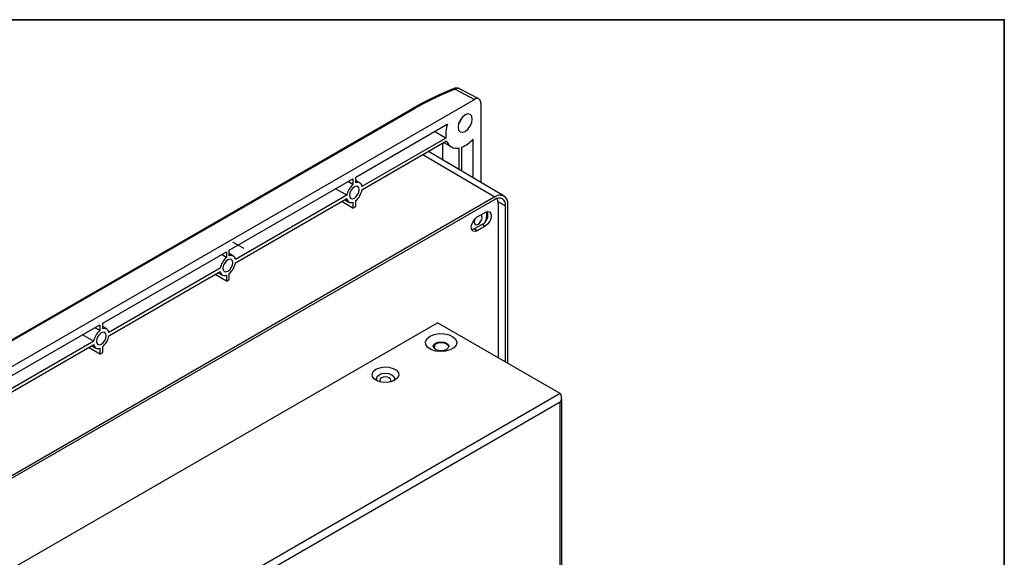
# Model space of a CAD drawing. Header units: millimetres. Extents: x 7187 to 8806, y -3756 to -2918.
# Tile 250 of 250: x 8586 to 8806, y -3116 to -2996. Entities that reach past the tile are written whole.
import ezdxf

# ---------------------------------------------------------------- set-up
doc = ezdxf.new("R2010")
doc.units = ezdxf.units.MM
doc.header["$LTSCALE"] = 3

msp = doc.modelspace()

# ---------------------------------------------------------------- linework, layer by layer
at = {"linetype": 'Continuous', "lineweight": 30}
for p, q in [((8683.37, -3011.2), (8687.7, -3013.53)), ((8688.67, -3013.41), (8684.34, -3011.15)), ((8407.68, -3175.18), (8687.7, -3013.53)), ((8689.11, -3014.34), (8689.11, -3032.09)), ((8673.72, -3015.65), (8410.68, -3167.5)), ((8674.1, -3015.68), (8411.06, -3167.53)), ((8661.15, -3030.9), (8681.6, -3019.09)), ((8681.29, -3022.16), (8662.53, -3032.99)), ((8662.53, -3033.73), (8681.45, -3022.81)), ((8680.55, -3023.33), (8680.55, -3027.02)), ((8680.81, -3023.18), (8682.5, -3024.16)), ((8687.34, -3022.4), (8687.34, -3031.04)), ((8676.13, -3025.88), (8692.22, -3035.34)), ((8694.28, -3035.14), (8677.39, -3025.15)), ((8684.2, -3024.39), (8684.2, -3029.18)), ((8684.84, -3029.56), (8684.84, -3024.21)), ((8632.86, -3047.22), (8660.51, -3031.27)), ((8660.51, -3031.27), (8660.51, -3032.56)), ((8661.15, -3032.19), (8661.15, -3030.9)), ((8662.06, -3032.23), (8661.15, -3031.69)), ((8692.22, -3035.34), (8430.31, -3186.54)), ((8692.22, -3035.91), (8430.31, -3187.11)), ((8659.12, -3034.96), (8634.25, -3049.32)), ((8634.25, -3050.06), (8659.12, -3035.7)), ((8660.51, -3037.84), (8657.97, -3036.37)), ((8658.69, -3035.95), (8659.61, -3036.47)), ((8660.51, -3036.5), (8660.51, -3037.84)), ((8661.15, -3037.47), (8661.15, -3036.13)), ((8692.91, -3036.32), (8694.62, -3037.29)), ((8692.95, -3036.77), (8692.95, -3071.26)), ((8660.51, -3037.84), (8661.15, -3037.47)), ((8688.3, -3039.8), (8690.07, -3038.78)), ((8690.46, -3039.28), (8690.37, -3038.64)), ((8694.62, -3072.23), (8694.62, -3037.29)), ((8695.11, -3072.51), (8695.11, -3037.01)), ((8689.36, -3041.47), (8687.59, -3042.49)), ((8688.3, -3042.9), (8687.59, -3042.49)), ((8690.07, -3041.88), (8688.3, -3042.9)), ((8690.07, -3041.88), (8689.36, -3041.47)), ((8604.58, -3063.55), (8632.23, -3047.59)), ((8632.23, -3047.59), (8632.23, -3048.89)), ((8632.86, -3048.52), (8632.86, -3047.22)), ((8633.78, -3048.56), (8632.86, -3048.01)), ((8630.84, -3051.29), (8605.96, -3065.65)), ((8605.96, -3066.39), (8630.84, -3052.03)), ((8630.4, -3052.28), (8631.33, -3052.8)), ((8632.23, -3054.16), (8629.68, -3052.7)), ((8632.23, -3052.83), (8632.23, -3054.16)), ((8632.23, -3054.16), (8632.86, -3053.8)), ((8632.86, -3053.8), (8632.86, -3052.46)), ((8547.2, -3139.79), (8679.43, -3063.46)), ((8576.3, -3079.88), (8603.94, -3063.92)), ((8603.94, -3063.92), (8603.94, -3065.22)), ((8604.58, -3064.85), (8604.58, -3063.55)), ((8605.49, -3064.88), (8604.58, -3064.34)), ((8706.86, -3079.29), (8679.43, -3063.46)), ((8602.56, -3067.62), (8577.68, -3081.98)), ((8577.68, -3082.72), (8602.56, -3068.36)), ((8603.94, -3070.49), (8601.4, -3069.02)), ((8602.12, -3068.61), (8603.04, -3069.13)), ((8603.94, -3069.15), (8603.94, -3070.49)), ((8604.58, -3070.12), (8604.58, -3068.79)), ((8678.72, -3068.35), (8678.72, -3069.26)), ((8603.94, -3070.49), (8604.58, -3070.12)), ((8706.86, -3079.29), (8574.63, -3155.63)), ((8707.21, -3180.05), (8707.21, -3080.76)), ((8706.86, -3081.25), (8576.33, -3156.61)), ((8706.86, -3180.54), (8706.86, -3081.25))]:
    msp.add_line(p, q, dxfattribs=at)
at = {"color": 1, "lineweight": 35}
msp.add_lwpolyline([(8370.85, -2995.7), (8806.09, -2995.7), (8806.09, -3684.48), (8370.85, -3684.48)], close=True, dxfattribs=at)
at = {"linetype": 'Continuous', "lineweight": 30, "flags": 128}
for points in [[(8687.17, -3017.92), (8687.05, -3017.28), (8686.7, -3016.89), (8686.19, -3016.79), (8685.58, -3017), (8684.97, -3017.49), (8684.45, -3018.18), (8684.11, -3018.98), (8683.99, -3019.75), (8684.11, -3020.39), (8684.45, -3020.78), (8684.97, -3020.88), (8685.58, -3020.67), (8686.19, -3020.18), (8686.7, -3019.48), (8687.05, -3018.69), (8687.17, -3017.92)], [(8684.89, -3017.57), (8684.58, -3018.26), (8684.14, -3018.87)], [(8660.51, -3032.56), (8660.12, -3032.34), (8659.38, -3031.92)], [(8659.12, -3034.96), (8658.74, -3034.74), (8656.62, -3033.51)], [(8661.92, -3033.71), (8661.84, -3033.28), (8661.6, -3033.01), (8661.25, -3032.94), (8660.83, -3033.08), (8660.41, -3033.42), (8660.06, -3033.9), (8659.82, -3034.45), (8659.73, -3034.98), (8659.82, -3035.41), (8660.06, -3035.69), (8660.41, -3035.76), (8660.83, -3035.61), (8661.25, -3035.27), (8661.6, -3034.79), (8661.84, -3034.25), (8661.92, -3033.71)], [(8690.07, -3038.78), (8690.58, -3038.6), (8691.02, -3038.68), (8691.31, -3039.02), (8691.41, -3039.55), (8691.31, -3040.2), (8691.02, -3040.88), (8690.58, -3041.46), (8690.07, -3041.88)], [(8688.3, -3042.9), (8687.79, -3043.08), (8687.35, -3042.99), (8687.06, -3042.66), (8686.96, -3042.12), (8687.06, -3041.47), (8687.35, -3040.8), (8687.79, -3040.21), (8688.3, -3039.8)], [(8687.77, -3040.23), (8687.66, -3040.51), (8687.59, -3040.94), (8687.66, -3041.29), (8687.85, -3041.51), (8688.14, -3041.57), (8688.48, -3041.45), (8688.82, -3041.18), (8689.1, -3040.79), (8689.29, -3040.35), (8689.36, -3039.92)], [(8689.36, -3039.92), (8689.29, -3039.57), (8689.1, -3039.35), (8689.1, -3039.35)], [(8690.13, -3040.75), (8690.33, -3040.19), (8690.46, -3039.28)], [(8687.59, -3042.49), (8687.08, -3042.67), (8687.06, -3042.67)], [(8636.16, -3046.89), (8635.77, -3046.66), (8633.65, -3045.44)], [(8632.23, -3048.89), (8631.84, -3048.67), (8631.1, -3048.24)], [(8633.64, -3050.04), (8633.56, -3049.61), (8633.32, -3049.33), (8632.96, -3049.26), (8632.54, -3049.41), (8632.13, -3049.75), (8631.77, -3050.23), (8631.53, -3050.77), (8631.45, -3051.31), (8631.53, -3051.74), (8631.77, -3052.01), (8632.13, -3052.08), (8632.54, -3051.94), (8632.96, -3051.6), (8633.32, -3051.12), (8633.56, -3050.57), (8633.64, -3050.04)], [(8603.94, -3065.22), (8603.55, -3065), (8602.82, -3064.57)], [(8602.56, -3067.62), (8602.17, -3067.39), (8600.05, -3066.17)], [(8605.36, -3066.37), (8605.27, -3065.94), (8605.03, -3065.66), (8604.68, -3065.59), (8604.26, -3065.74), (8603.84, -3066.08), (8603.49, -3066.56), (8603.25, -3067.1), (8603.17, -3067.63), (8603.25, -3068.07), (8603.49, -3068.34), (8603.84, -3068.41), (8604.26, -3068.27), (8604.68, -3067.93), (8605.03, -3067.45), (8605.27, -3066.9), (8605.36, -3066.37)], [(8677.73, -3066.48), (8678.67, -3066.09), (8679.77, -3065.9), (8680.92, -3065.93), (8682, -3066.17), (8682.87, -3066.6), (8683.46, -3067.17), (8683.7, -3067.82), (8683.56, -3068.48), (8683.05, -3069.08), (8682.24, -3069.55), (8681.2, -3069.84), (8680.06, -3069.92), (8678.93, -3069.79), (8677.94, -3069.45), (8677.2, -3068.94), (8676.78, -3068.32), (8676.73, -3067.65), (8677.06, -3067.02), (8677.73, -3066.48)], [(8678.97, -3068.01), (8679.53, -3067.79), (8680.2, -3067.71), (8680.87, -3067.79), (8681.44, -3068.01), (8681.82, -3068.33), (8681.95, -3068.72), (8681.82, -3069.11), (8681.44, -3069.44), (8680.87, -3069.65), (8680.2, -3069.73), (8679.53, -3069.65), (8678.97, -3069.44), (8678.59, -3069.11), (8678.45, -3068.72), (8678.59, -3068.33), (8678.97, -3068.01)], [(8678.46, -3068.8), (8678.59, -3068.5), (8678.97, -3068.17)], [(8678.97, -3068.17), (8679.53, -3067.95), (8680.2, -3067.87), (8680.87, -3067.95), (8681.44, -3068.17), (8681.82, -3068.5), (8681.95, -3068.8)], [(8665.64, -3073.86), (8666.49, -3073.52), (8667.5, -3073.36), (8668.54, -3073.42), (8669.48, -3073.67), (8670.22, -3074.1), (8670.66, -3074.64), (8670.75, -3075.24), (8670.48, -3075.82), (8669.88, -3076.31), (8669.03, -3076.66), (8668.02, -3076.81), (8666.98, -3076.76), (8666.04, -3076.51), (8665.3, -3076.08), (8664.86, -3075.54), (8664.77, -3074.94), (8665.04, -3074.36), (8665.64, -3073.86)], [(8666.06, -3076.52), (8665.91, -3076.35), (8665.76, -3075.91), (8665.91, -3075.46), (8666.34, -3075.09)], [(8666.34, -3075.09), (8666.99, -3074.84), (8667.76, -3074.75), (8668.52, -3074.84), (8669.17, -3075.09), (8669.61, -3075.46), (8669.76, -3075.91), (8669.61, -3076.35), (8669.45, -3076.52)], [(8666.87, -3075.8), (8666.6, -3076.04), (8666.51, -3076.31), (8666.6, -3076.59), (8666.72, -3076.71)], [(8668.8, -3076.71), (8668.91, -3076.59), (8669.01, -3076.31), (8668.91, -3076.04), (8668.64, -3075.8), (8668.24, -3075.65), (8667.76, -3075.59), (8667.28, -3075.65), (8666.87, -3075.8)], [(8706.86, -3081.25), (8707.01, -3081.15), (8707.12, -3081.03), (8707.19, -3080.9), (8707.21, -3080.76), (8707.19, -3080.63), (8707.12, -3080.5), (8707.04, -3080.41)]]:
    msp.add_lwpolyline(points, dxfattribs=at)
at = {"linetype": 'Continuous', "lineweight": 30}
for points in [[(8683.1, -3011.12, 0), (8683.06, -3011.14, 0), (8683.01, -3011.16, 0), (8682.97, -3011.18, 0), (8682.92, -3011.2, 0), (8682.88, -3011.21, 0), (8682.83, -3011.23, 0), (8682.79, -3011.25, 0), (8682.74, -3011.27, 0), (8682.7, -3011.29, 0), (8682.65, -3011.31, 0), (8682.61, -3011.32, 0), (8682.56, -3011.34, 0), (8682.52, -3011.36, 0), (8682.47, -3011.38, 0), (8682.43, -3011.4, 0), (8682.39, -3011.42, 0), (8682.34, -3011.44, 0), (8682.3, -3011.45, 0), (8682.25, -3011.47, 0), (8682.21, -3011.49, 0), (8682.16, -3011.51, 0), (8682.12, -3011.53, 0), (8682.07, -3011.55, 0), (8682.03, -3011.56, 0), (8681.98, -3011.58, 0), (8681.94, -3011.6, 0), (8681.89, -3011.62, 0), (8681.85, -3011.64, 0), (8681.81, -3011.66, 0), (8681.76, -3011.68, 0), (8681.72, -3011.7, 0), (8681.67, -3011.71, 0), (8681.63, -3011.73, 0), (8681.58, -3011.75, 0), (8681.54, -3011.77, 0), (8681.49, -3011.79, 0), (8681.45, -3011.81, 0), (8681.41, -3011.83, 0), (8681.36, -3011.84, 0), (8681.32, -3011.86, 0), (8681.27, -3011.88, 0), (8681.23, -3011.9, 0), (8681.19, -3011.92, 0), (8681.14, -3011.94, 0), (8681.1, -3011.96, 0), (8681.05, -3011.98, 0), (8681.01, -3012, 0), (8680.97, -3012.01, 0), (8680.92, -3012.03, 0), (8680.88, -3012.05, 0), (8680.83, -3012.07, 0), (8680.79, -3012.09, 0), (8680.75, -3012.11, 0), (8680.7, -3012.13, 0), (8680.66, -3012.15, 0), (8680.61, -3012.17, 0), (8680.57, -3012.19, 0), (8680.53, -3012.21, 0), (8680.48, -3012.23, 0), (8680.44, -3012.24, 0), (8680.4, -3012.26, 0), (8680.35, -3012.28, 0), (8680.31, -3012.3, 0), (8680.27, -3012.32, 0), (8680.22, -3012.34, 0), (8680.18, -3012.36, 0), (8680.14, -3012.38, 0), (8680.09, -3012.4, 0), (8680.05, -3012.42, 0), (8680.01, -3012.44, 0), (8679.96, -3012.46, 0), (8679.92, -3012.48, 0), (8679.88, -3012.5, 0), (8679.83, -3012.52, 0), (8679.79, -3012.54, 0), (8679.75, -3012.56, 0), (8679.7, -3012.58, 0), (8679.66, -3012.6, 0), (8679.62, -3012.62, 0), (8679.58, -3012.63, 0), (8679.53, -3012.65, 0), (8679.49, -3012.67, 0), (8679.45, -3012.69, 0), (8679.4, -3012.71, 0), (8679.36, -3012.73, 0), (8679.32, -3012.75, 0), (8679.28, -3012.77, 0), (8679.23, -3012.79, 0), (8679.19, -3012.81, 0), (8679.15, -3012.83, 0), (8679.1, -3012.85, 0), (8679.06, -3012.87, 0), (8679.02, -3012.89, 0), (8678.98, -3012.91, 0), (8678.93, -3012.93, 0), (8678.89, -3012.95, 0), (8678.85, -3012.97, 0), (8678.81, -3012.99, 0), (8678.76, -3013.01, 0), (8678.72, -3013.03, 0), (8678.68, -3013.05, 0), (8678.64, -3013.07, 0), (8678.59, -3013.09, 0), (8678.55, -3013.11, 0), (8678.51, -3013.13, 0), (8678.47, -3013.15, 0), (8678.43, -3013.18, 0), (8678.38, -3013.2, 0), (8678.34, -3013.22, 0), (8678.3, -3013.24, 0), (8678.26, -3013.26, 0), (8678.22, -3013.28, 0), (8678.17, -3013.3, 0), (8678.13, -3013.32, 0), (8678.09, -3013.34, 0), (8678.05, -3013.36, 0), (8678.01, -3013.38, 0), (8677.96, -3013.4, 0), (8677.92, -3013.42, 0), (8677.88, -3013.44, 0), (8677.84, -3013.46, 0), (8677.8, -3013.48, 0), (8677.75, -3013.5, 0), (8677.71, -3013.52, 0), (8677.67, -3013.54, 0), (8677.63, -3013.56, 0), (8677.59, -3013.58, 0), (8677.55, -3013.6, 0), (8677.5, -3013.63, 0), (8677.46, -3013.65, 0), (8677.42, -3013.67, 0), (8677.38, -3013.69, 0), (8677.34, -3013.71, 0), (8677.3, -3013.73, 0), (8677.26, -3013.75, 0), (8677.21, -3013.77, 0), (8677.17, -3013.79, 0), (8677.13, -3013.81, 0), (8677.09, -3013.83, 0), (8677.05, -3013.85, 0), (8677.01, -3013.87, 0), (8676.97, -3013.9, 0), (8676.92, -3013.92, 0), (8676.88, -3013.94, 0), (8676.84, -3013.96, 0), (8676.8, -3013.98, 0), (8676.76, -3014, 0), (8676.72, -3014.02, 0), (8676.68, -3014.04, 0), (8676.64, -3014.06, 0), (8676.6, -3014.08, 0), (8676.56, -3014.11, 0), (8676.51, -3014.13, 0), (8676.47, -3014.15, 0), (8676.43, -3014.17, 0), (8676.39, -3014.19, 0), (8676.35, -3014.21, 0), (8676.31, -3014.23, 0), (8676.27, -3014.25, 0), (8676.23, -3014.27, 0), (8676.19, -3014.3, 0), (8676.15, -3014.32, 0), (8676.11, -3014.34, 0), (8676.07, -3014.36, 0), (8676.03, -3014.38, 0), (8675.98, -3014.4, 0), (8675.94, -3014.42, 0), (8675.9, -3014.44, 0), (8675.86, -3014.47, 0), (8675.82, -3014.49, 0), (8675.78, -3014.51, 0), (8675.74, -3014.53, 0), (8675.7, -3014.55, 0), (8675.66, -3014.57, 0), (8675.62, -3014.59, 0), (8675.58, -3014.62, 0), (8675.54, -3014.64, 0), (8675.5, -3014.66, 0), (8675.46, -3014.68, 0), (8675.42, -3014.7, 0), (8675.38, -3014.72, 0), (8675.34, -3014.75, 0), (8675.3, -3014.77, 0), (8675.26, -3014.79, 0), (8675.22, -3014.81, 0), (8675.18, -3014.83, 0), (8675.14, -3014.85, 0), (8675.1, -3014.88, 0), (8675.06, -3014.9, 0), (8675.02, -3014.92, 0), (8674.98, -3014.94, 0), (8674.94, -3014.96, 0), (8674.9, -3014.98, 0), (8674.86, -3015.01, 0), (8674.82, -3015.03, 0), (8674.78, -3015.05, 0), (8674.74, -3015.07, 0), (8674.7, -3015.09, 0), (8674.67, -3015.12, 0), (8674.63, -3015.14, 0), (8674.59, -3015.16, 0), (8674.55, -3015.18, 0), (8674.51, -3015.2, 0), (8674.47, -3015.23, 0), (8674.43, -3015.25, 0), (8674.39, -3015.27, 0), (8674.35, -3015.29, 0), (8674.31, -3015.31, 0), (8674.27, -3015.34, 0), (8674.23, -3015.36, 0), (8674.19, -3015.38, 0), (8674.16, -3015.4, 0), (8674.12, -3015.43, 0), (8674.08, -3015.45, 0), (8674.04, -3015.47, 0), (8674, -3015.49, 0), (8673.96, -3015.51, 0), (8673.92, -3015.54, 0), (8673.88, -3015.56, 0), (8673.84, -3015.58, 0), (8673.8, -3015.6, 0), (8673.77, -3015.63, 0), (8673.73, -3015.65, 0)], [(8683.38, -3011.2, 0), (8683.3, -3011.23, 0), (8683.22, -3011.26, 0), (8683.15, -3011.29, 0), (8683.07, -3011.33, 0), (8682.99, -3011.36, 0), (8682.91, -3011.39, 0), (8682.84, -3011.42, 0), (8682.76, -3011.45, 0), (8682.68, -3011.48, 0), (8682.61, -3011.52, 0), (8682.53, -3011.55, 0), (8682.45, -3011.58, 0), (8682.37, -3011.61, 0), (8682.3, -3011.64, 0), (8682.22, -3011.68, 0), (8682.14, -3011.71, 0), (8682.07, -3011.74, 0), (8681.99, -3011.77, 0), (8681.92, -3011.81, 0), (8681.84, -3011.84, 0), (8681.76, -3011.87, 0), (8681.69, -3011.9, 0), (8681.61, -3011.94, 0), (8681.53, -3011.97, 0), (8681.46, -3012, 0), (8681.38, -3012.03, 0), (8681.31, -3012.07, 0), (8681.23, -3012.1, 0), (8681.16, -3012.13, 0), (8681.08, -3012.17, 0), (8681.01, -3012.2, 0), (8680.93, -3012.23, 0), (8680.85, -3012.26, 0), (8680.78, -3012.3, 0), (8680.7, -3012.33, 0), (8680.63, -3012.36, 0), (8680.55, -3012.4, 0), (8680.48, -3012.43, 0), (8680.41, -3012.47, 0), (8680.33, -3012.5, 0), (8680.26, -3012.53, 0), (8680.18, -3012.57, 0), (8680.11, -3012.6, 0), (8680.03, -3012.63, 0), (8679.96, -3012.67, 0), (8679.88, -3012.7, 0), (8679.81, -3012.74, 0), (8679.74, -3012.77, 0), (8679.66, -3012.8, 0), (8679.59, -3012.84, 0), (8679.52, -3012.87, 0), (8679.44, -3012.91, 0), (8679.37, -3012.94, 0), (8679.29, -3012.98, 0), (8679.22, -3013.01, 0), (8679.15, -3013.04, 0), (8679.08, -3013.08, 0), (8679, -3013.11, 0), (8678.93, -3013.15, 0), (8678.86, -3013.18, 0), (8678.78, -3013.22, 0), (8678.71, -3013.25, 0), (8678.64, -3013.29, 0), (8678.57, -3013.32, 0), (8678.49, -3013.36, 0), (8678.42, -3013.39, 0), (8678.35, -3013.43, 0), (8678.28, -3013.46, 0), (8678.2, -3013.5, 0), (8678.13, -3013.53, 0), (8678.06, -3013.57, 0), (8677.99, -3013.6, 0), (8677.92, -3013.64, 0), (8677.84, -3013.68, 0), (8677.77, -3013.71, 0), (8677.7, -3013.75, 0), (8677.63, -3013.78, 0), (8677.56, -3013.82, 0), (8677.49, -3013.85, 0), (8677.42, -3013.89, 0), (8677.34, -3013.93, 0), (8677.27, -3013.96, 0), (8677.2, -3014, 0), (8677.13, -3014.03, 0), (8677.06, -3014.07, 0), (8676.99, -3014.11, 0), (8676.92, -3014.14, 0), (8676.85, -3014.18, 0), (8676.78, -3014.22, 0), (8676.71, -3014.25, 0), (8676.64, -3014.29, 0), (8676.57, -3014.33, 0), (8676.5, -3014.36, 0), (8676.43, -3014.4, 0), (8676.36, -3014.44, 0), (8676.29, -3014.47, 0), (8676.22, -3014.51, 0), (8676.15, -3014.55, 0), (8676.08, -3014.58, 0), (8676.01, -3014.62, 0), (8675.94, -3014.66, 0), (8675.87, -3014.69, 0), (8675.8, -3014.73, 0), (8675.73, -3014.77, 0), (8675.67, -3014.81, 0), (8675.6, -3014.84, 0), (8675.53, -3014.88, 0), (8675.46, -3014.92, 0), (8675.39, -3014.95, 0), (8675.32, -3014.99, 0), (8675.25, -3015.03, 0), (8675.19, -3015.07, 0), (8675.12, -3015.11, 0), (8675.05, -3015.14, 0), (8674.98, -3015.18, 0), (8674.91, -3015.22, 0), (8674.85, -3015.26, 0), (8674.78, -3015.29, 0), (8674.71, -3015.33, 0), (8674.64, -3015.37, 0), (8674.58, -3015.41, 0), (8674.51, -3015.45, 0), (8674.44, -3015.48, 0), (8674.37, -3015.52, 0), (8674.31, -3015.56, 0), (8674.24, -3015.6, 0), (8674.17, -3015.64, 0), (8674.11, -3015.68, 0)], [(8684.33, -3011.17, 0), (8684.32, -3011.17, 0), (8684.32, -3011.16, 0), (8684.31, -3011.16, 0), (8684.31, -3011.16, 0), (8684.3, -3011.15, 0), (8684.3, -3011.15, 0), (8684.29, -3011.15, 0), (8684.29, -3011.14, 0), (8684.29, -3011.14, 0), (8684.28, -3011.14, 0), (8684.28, -3011.14, 0), (8684.27, -3011.13, 0), (8684.27, -3011.13, 0), (8684.26, -3011.13, 0), (8684.26, -3011.12, 0), (8684.25, -3011.12, 0), (8684.25, -3011.12, 0), (8684.24, -3011.12, 0), (8684.24, -3011.11, 0), (8684.23, -3011.11, 0), (8684.23, -3011.11, 0), (8684.22, -3011.1, 0), (8684.22, -3011.1, 0), (8684.21, -3011.1, 0), (8684.21, -3011.1, 0), (8684.2, -3011.09, 0), (8684.2, -3011.09, 0), (8684.19, -3011.09, 0), (8684.19, -3011.09, 0), (8684.18, -3011.08, 0), (8684.18, -3011.08, 0), (8684.17, -3011.08, 0), (8684.17, -3011.08, 0), (8684.16, -3011.07, 0), (8684.16, -3011.07, 0), (8684.15, -3011.07, 0), (8684.15, -3011.07, 0), (8684.14, -3011.06, 0), (8684.14, -3011.06, 0), (8684.13, -3011.06, 0), (8684.13, -3011.06, 0), (8684.12, -3011.06, 0), (8684.11, -3011.05, 0), (8684.11, -3011.05, 0), (8684.1, -3011.05, 0), (8684.1, -3011.05, 0), (8684.09, -3011.05, 0), (8684.09, -3011.04, 0), (8684.08, -3011.04, 0), (8684.08, -3011.04, 0), (8684.07, -3011.04, 0), (8684.07, -3011.04, 0), (8684.06, -3011.04, 0), (8684.06, -3011.04, 0), (8684.05, -3011.03, 0), (8684.05, -3011.03, 0), (8684.04, -3011.03, 0), (8684.03, -3011.03, 0), (8684.03, -3011.03, 0), (8684.02, -3011.03, 0), (8684.02, -3011.03, 0), (8684.01, -3011.02, 0), (8684.01, -3011.02, 0), (8684, -3011.02, 0), (8684, -3011.02, 0), (8683.99, -3011.02, 0), (8683.98, -3011.02, 0), (8683.98, -3011.02, 0), (8683.97, -3011.02, 0), (8683.97, -3011.02, 0), (8683.96, -3011.01, 0), (8683.96, -3011.01, 0), (8683.95, -3011.01, 0), (8683.95, -3011.01, 0), (8683.94, -3011.01, 0), (8683.93, -3011.01, 0), (8683.93, -3011.01, 0), (8683.92, -3011.01, 0), (8683.92, -3011.01, 0), (8683.91, -3011.01, 0), (8683.91, -3011.01, 0), (8683.9, -3011.01, 0), (8683.89, -3011.01, 0), (8683.89, -3011.01, 0), (8683.88, -3011, 0), (8683.88, -3011, 0), (8683.87, -3011, 0), (8683.87, -3011, 0), (8683.86, -3011, 0), (8683.85, -3011, 0), (8683.85, -3011, 0), (8683.84, -3011, 0), (8683.84, -3011, 0), (8683.83, -3011, 0), (8683.83, -3011, 0), (8683.82, -3011, 0), (8683.81, -3011, 0), (8683.81, -3011, 0), (8683.8, -3011, 0), (8683.8, -3011, 0), (8683.79, -3011, 0), (8683.79, -3011, 0), (8683.78, -3011, 0), (8683.77, -3011, 0), (8683.77, -3011, 0), (8683.76, -3011, 0), (8683.76, -3011, 0), (8683.75, -3011, 0), (8683.74, -3011, 0), (8683.74, -3011, 0), (8683.73, -3011, 0), (8683.73, -3011, 0), (8683.72, -3011, 0), (8683.72, -3011, 0), (8683.71, -3011, 0), (8683.7, -3011, 0), (8683.7, -3011, 0), (8683.69, -3011, 0), (8683.69, -3011, 0), (8683.68, -3011, 0), (8683.67, -3011, 0), (8683.67, -3011, 0), (8683.66, -3011, 0), (8683.66, -3011, 0), (8683.65, -3011, 0), (8683.64, -3011, 0), (8683.64, -3011, 0), (8683.63, -3011, 0), (8683.63, -3011, 0), (8683.62, -3011, 0), (8683.62, -3011, 0), (8683.61, -3011, 0), (8683.6, -3011, 0), (8683.6, -3011, 0), (8683.59, -3011, 0), (8683.59, -3011, 0), (8683.58, -3011, 0), (8683.57, -3011, 0), (8683.57, -3011, 0), (8683.56, -3011, 0), (8683.56, -3011, 0), (8683.55, -3011.01, 0), (8683.55, -3011.01, 0), (8683.54, -3011.01, 0), (8683.53, -3011.01, 0), (8683.53, -3011.01, 0), (8683.52, -3011.01, 0), (8683.52, -3011.01, 0), (8683.51, -3011.01, 0), (8683.5, -3011.01, 0), (8683.5, -3011.01, 0), (8683.49, -3011.01, 0), (8683.49, -3011.01, 0), (8683.48, -3011.01, 0), (8683.48, -3011.01, 0), (8683.47, -3011.01, 0), (8683.46, -3011.01, 0), (8683.46, -3011.01, 0), (8683.45, -3011.01, 0), (8683.45, -3011.02, 0), (8683.44, -3011.02, 0), (8683.44, -3011.02, 0), (8683.43, -3011.02, 0), (8683.42, -3011.02, 0), (8683.42, -3011.02, 0), (8683.41, -3011.02, 0), (8683.41, -3011.02, 0), (8683.4, -3011.02, 0), (8683.4, -3011.02, 0), (8683.39, -3011.02, 0), (8683.38, -3011.03, 0), (8683.38, -3011.03, 0), (8683.37, -3011.03, 0), (8683.37, -3011.03, 0), (8683.36, -3011.03, 0), (8683.36, -3011.03, 0), (8683.35, -3011.03, 0), (8683.34, -3011.03, 0), (8683.34, -3011.03, 0), (8683.33, -3011.04, 0), (8683.33, -3011.04, 0), (8683.32, -3011.04, 0), (8683.32, -3011.04, 0), (8683.31, -3011.04, 0), (8683.3, -3011.04, 0), (8683.3, -3011.04, 0), (8683.29, -3011.05, 0), (8683.29, -3011.05, 0), (8683.28, -3011.05, 0), (8683.28, -3011.05, 0), (8683.27, -3011.05, 0), (8683.27, -3011.05, 0), (8683.26, -3011.06, 0), (8683.26, -3011.06, 0), (8683.25, -3011.06, 0), (8683.24, -3011.06, 0), (8683.24, -3011.06, 0), (8683.23, -3011.07, 0), (8683.23, -3011.07, 0), (8683.22, -3011.07, 0), (8683.22, -3011.07, 0), (8683.21, -3011.07, 0), (8683.21, -3011.08, 0), (8683.2, -3011.08, 0), (8683.2, -3011.08, 0), (8683.19, -3011.08, 0), (8683.18, -3011.09, 0), (8683.18, -3011.09, 0), (8683.17, -3011.09, 0), (8683.17, -3011.09, 0), (8683.16, -3011.1, 0), (8683.16, -3011.1, 0), (8683.15, -3011.1, 0), (8683.15, -3011.1, 0), (8683.14, -3011.11, 0), (8683.14, -3011.11, 0), (8683.13, -3011.11, 0), (8683.13, -3011.11, 0), (8683.12, -3011.12, 0), (8683.12, -3011.12, 0), (8683.11, -3011.12, 0), (8683.11, -3011.13, 0), (8683.1, -3011.13, 0)], [(8684.33, -3011.17, 0), (8684.33, -3011.17, 0), (8684.32, -3011.17, 0), (8684.32, -3011.16, 0), (8684.32, -3011.16, 0), (8684.31, -3011.16, 0), (8684.31, -3011.16, 0), (8684.3, -3011.15, 0), (8684.3, -3011.15, 0), (8684.3, -3011.15, 0), (8684.29, -3011.15, 0), (8684.29, -3011.14, 0), (8684.29, -3011.14, 0), (8684.28, -3011.14, 0), (8684.28, -3011.14, 0), (8684.27, -3011.14, 0), (8684.27, -3011.13, 0), (8684.27, -3011.13, 0), (8684.26, -3011.13, 0), (8684.26, -3011.13, 0), (8684.25, -3011.12, 0), (8684.25, -3011.12, 0), (8684.24, -3011.12, 0), (8684.24, -3011.12, 0), (8684.24, -3011.12, 0), (8684.23, -3011.11, 0), (8684.23, -3011.11, 0), (8684.22, -3011.11, 0), (8684.22, -3011.11, 0), (8684.22, -3011.11, 0), (8684.21, -3011.1, 0), (8684.21, -3011.1, 0), (8684.2, -3011.1, 0), (8684.2, -3011.1, 0), (8684.2, -3011.1, 0), (8684.19, -3011.09, 0), (8684.19, -3011.09, 0), (8684.18, -3011.09, 0), (8684.18, -3011.09, 0), (8684.17, -3011.09, 0), (8684.17, -3011.09, 0), (8684.17, -3011.08, 0), (8684.16, -3011.08, 0), (8684.16, -3011.08, 0), (8684.15, -3011.08, 0), (8684.15, -3011.08, 0), (8684.14, -3011.08, 0), (8684.14, -3011.08, 0), (8684.13, -3011.07, 0), (8684.13, -3011.07, 0), (8684.13, -3011.07, 0), (8684.12, -3011.07, 0), (8684.12, -3011.07, 0), (8684.11, -3011.07, 0), (8684.11, -3011.07, 0), (8684.1, -3011.07, 0), (8684.1, -3011.07, 0), (8684.09, -3011.06, 0), (8684.09, -3011.06, 0), (8684.08, -3011.06, 0), (8684.08, -3011.06, 0), (8684.07, -3011.06, 0), (8684.07, -3011.06, 0), (8684.06, -3011.06, 0), (8684.06, -3011.06, 0), (8684.05, -3011.06, 0), (8684.05, -3011.06, 0), (8684.05, -3011.06, 0), (8684.04, -3011.06, 0), (8684.04, -3011.06, 0), (8684.03, -3011.06, 0), (8684.03, -3011.05, 0), (8684.02, -3011.05, 0), (8684.02, -3011.05, 0), (8684.01, -3011.05, 0), (8684.01, -3011.05, 0), (8684, -3011.05, 0), (8684, -3011.05, 0), (8683.99, -3011.05, 0), (8683.99, -3011.05, 0), (8683.98, -3011.05, 0), (8683.98, -3011.05, 0), (8683.97, -3011.05, 0), (8683.97, -3011.05, 0), (8683.96, -3011.05, 0), (8683.95, -3011.05, 0), (8683.95, -3011.05, 0), (8683.94, -3011.05, 0), (8683.94, -3011.05, 0), (8683.93, -3011.05, 0), (8683.93, -3011.05, 0), (8683.92, -3011.05, 0), (8683.92, -3011.05, 0), (8683.91, -3011.05, 0), (8683.91, -3011.05, 0), (8683.9, -3011.05, 0), (8683.9, -3011.05, 0), (8683.89, -3011.05, 0), (8683.89, -3011.06, 0), (8683.88, -3011.06, 0), (8683.88, -3011.06, 0), (8683.87, -3011.06, 0), (8683.87, -3011.06, 0), (8683.86, -3011.06, 0), (8683.86, -3011.06, 0), (8683.85, -3011.06, 0), (8683.84, -3011.06, 0), (8683.84, -3011.06, 0), (8683.83, -3011.06, 0), (8683.83, -3011.06, 0), (8683.82, -3011.06, 0), (8683.82, -3011.06, 0), (8683.81, -3011.06, 0), (8683.81, -3011.07, 0), (8683.8, -3011.07, 0), (8683.8, -3011.07, 0), (8683.79, -3011.07, 0), (8683.79, -3011.07, 0), (8683.78, -3011.07, 0), (8683.77, -3011.07, 0), (8683.77, -3011.07, 0), (8683.76, -3011.07, 0), (8683.76, -3011.07, 0), (8683.75, -3011.08, 0), (8683.75, -3011.08, 0), (8683.74, -3011.08, 0), (8683.74, -3011.08, 0), (8683.73, -3011.08, 0), (8683.73, -3011.08, 0), (8683.72, -3011.08, 0), (8683.71, -3011.09, 0), (8683.71, -3011.09, 0), (8683.7, -3011.09, 0), (8683.7, -3011.09, 0), (8683.69, -3011.09, 0), (8683.69, -3011.09, 0), (8683.68, -3011.09, 0), (8683.68, -3011.1, 0), (8683.67, -3011.1, 0), (8683.67, -3011.1, 0), (8683.66, -3011.1, 0), (8683.65, -3011.1, 0), (8683.65, -3011.1, 0), (8683.64, -3011.1, 0), (8683.64, -3011.11, 0), (8683.63, -3011.11, 0), (8683.63, -3011.11, 0), (8683.62, -3011.11, 0), (8683.62, -3011.11, 0), (8683.61, -3011.12, 0), (8683.61, -3011.12, 0), (8683.6, -3011.12, 0), (8683.59, -3011.12, 0), (8683.59, -3011.12, 0), (8683.58, -3011.12, 0), (8683.58, -3011.13, 0), (8683.57, -3011.13, 0), (8683.57, -3011.13, 0), (8683.56, -3011.13, 0), (8683.56, -3011.13, 0), (8683.55, -3011.14, 0), (8683.54, -3011.14, 0), (8683.54, -3011.14, 0), (8683.53, -3011.14, 0), (8683.53, -3011.14, 0), (8683.52, -3011.15, 0), (8683.52, -3011.15, 0), (8683.51, -3011.15, 0), (8683.51, -3011.15, 0), (8683.5, -3011.15, 0), (8683.49, -3011.16, 0), (8683.49, -3011.16, 0), (8683.48, -3011.16, 0), (8683.48, -3011.16, 0), (8683.47, -3011.16, 0), (8683.47, -3011.17, 0), (8683.46, -3011.17, 0), (8683.46, -3011.17, 0), (8683.45, -3011.17, 0), (8683.45, -3011.17, 0), (8683.44, -3011.18, 0), (8683.43, -3011.18, 0), (8683.43, -3011.18, 0), (8683.42, -3011.18, 0), (8683.42, -3011.19, 0), (8683.41, -3011.19, 0), (8683.41, -3011.19, 0), (8683.4, -3011.19, 0), (8683.4, -3011.19, 0), (8683.39, -3011.2, 0), (8683.38, -3011.2, 0), (8683.38, -3011.2, 0)], [(8678.81, -3020.7, 0), (8678.83, -3020.71, 0), (8678.85, -3020.72, 0), (8678.87, -3020.74, 0), (8678.88, -3020.75, 0), (8678.9, -3020.76, 0), (8678.92, -3020.77, 0), (8678.94, -3020.78, 0), (8678.96, -3020.79, 0), (8678.98, -3020.8, 0), (8679, -3020.81, 0), (8679.02, -3020.83, 0), (8679.04, -3020.84, 0), (8679.06, -3020.85, 0), (8679.08, -3020.86, 0), (8679.1, -3020.87, 0), (8679.12, -3020.88, 0), (8679.14, -3020.89, 0), (8679.16, -3020.91, 0), (8679.18, -3020.92, 0), (8679.2, -3020.93, 0), (8679.22, -3020.94, 0), (8679.24, -3020.95, 0), (8679.25, -3020.96, 0), (8679.27, -3020.97, 0), (8679.29, -3020.99, 0), (8679.31, -3021, 0), (8679.33, -3021.01, 0), (8679.35, -3021.02, 0), (8679.37, -3021.03, 0), (8679.39, -3021.04, 0), (8679.41, -3021.05, 0), (8679.43, -3021.07, 0), (8679.45, -3021.08, 0), (8679.47, -3021.09, 0), (8679.49, -3021.1, 0), (8679.51, -3021.11, 0), (8679.53, -3021.12, 0), (8679.55, -3021.13, 0), (8679.57, -3021.15, 0), (8679.59, -3021.16, 0), (8679.6, -3021.17, 0), (8679.62, -3021.18, 0), (8679.64, -3021.19, 0), (8679.66, -3021.2, 0), (8679.68, -3021.21, 0), (8679.7, -3021.23, 0), (8679.72, -3021.24, 0), (8679.74, -3021.25, 0), (8679.76, -3021.26, 0), (8679.78, -3021.27, 0), (8679.8, -3021.28, 0), (8679.82, -3021.29, 0), (8679.84, -3021.3, 0), (8679.86, -3021.32, 0), (8679.88, -3021.33, 0), (8679.9, -3021.34, 0), (8679.92, -3021.35, 0), (8679.94, -3021.36, 0), (8679.95, -3021.37, 0), (8679.97, -3021.38, 0), (8679.99, -3021.4, 0), (8680.01, -3021.41, 0), (8680.03, -3021.42, 0), (8680.05, -3021.43, 0), (8680.07, -3021.44, 0), (8680.09, -3021.45, 0), (8680.11, -3021.46, 0), (8680.13, -3021.48, 0), (8680.15, -3021.49, 0), (8680.17, -3021.5, 0), (8680.19, -3021.51, 0), (8680.21, -3021.52, 0), (8680.23, -3021.53, 0), (8680.25, -3021.54, 0), (8680.27, -3021.56, 0), (8680.29, -3021.57, 0), (8680.31, -3021.58, 0), (8680.32, -3021.59, 0), (8680.34, -3021.6, 0), (8680.36, -3021.61, 0), (8680.38, -3021.62, 0), (8680.4, -3021.64, 0), (8680.42, -3021.65, 0), (8680.44, -3021.66, 0), (8680.46, -3021.67, 0), (8680.48, -3021.68, 0), (8680.5, -3021.69, 0), (8680.52, -3021.7, 0), (8680.54, -3021.72, 0), (8680.56, -3021.73, 0), (8680.58, -3021.74, 0), (8680.6, -3021.75, 0), (8680.62, -3021.76, 0), (8680.64, -3021.77, 0), (8680.66, -3021.78, 0), (8680.67, -3021.79, 0), (8680.69, -3021.81, 0), (8680.71, -3021.82, 0), (8680.73, -3021.83, 0), (8680.75, -3021.84, 0), (8680.77, -3021.85, 0), (8680.79, -3021.86, 0), (8680.81, -3021.87, 0), (8680.83, -3021.89, 0), (8680.85, -3021.9, 0), (8680.87, -3021.91, 0), (8680.89, -3021.92, 0), (8680.91, -3021.93, 0), (8680.93, -3021.94, 0), (8680.95, -3021.95, 0), (8680.97, -3021.97, 0), (8680.99, -3021.98, 0), (8681.01, -3021.99, 0), (8681.02, -3022, 0), (8681.04, -3022.01, 0), (8681.06, -3022.02, 0), (8681.08, -3022.03, 0), (8681.1, -3022.05, 0), (8681.12, -3022.06, 0), (8681.14, -3022.07, 0), (8681.16, -3022.08, 0), (8681.18, -3022.09, 0), (8681.2, -3022.1, 0), (8681.22, -3022.11, 0), (8681.24, -3022.13, 0), (8681.26, -3022.14, 0), (8681.28, -3022.15, 0), (8681.3, -3022.16, 0)], [(8706.87, -3079.29, 0), (8706.87, -3079.3, 0), (8706.87, -3079.3, 0), (8706.87, -3079.31, 0), (8706.87, -3079.31, 0), (8706.88, -3079.32, 0), (8706.88, -3079.33, 0), (8706.88, -3079.33, 0), (8706.88, -3079.34, 0), (8706.89, -3079.35, 0), (8706.89, -3079.35, 0), (8706.89, -3079.36, 0), (8706.89, -3079.37, 0), (8706.89, -3079.37, 0), (8706.9, -3079.38, 0), (8706.9, -3079.39, 0), (8706.9, -3079.39, 0), (8706.9, -3079.4, 0), (8706.91, -3079.41, 0), (8706.91, -3079.41, 0), (8706.91, -3079.42, 0), (8706.91, -3079.43, 0), (8706.91, -3079.43, 0), (8706.92, -3079.44, 0), (8706.92, -3079.45, 0), (8706.92, -3079.45, 0), (8706.92, -3079.46, 0), (8706.92, -3079.47, 0), (8706.93, -3079.47, 0), (8706.93, -3079.48, 0), (8706.93, -3079.49, 0), (8706.93, -3079.49, 0), (8706.93, -3079.5, 0), (8706.94, -3079.51, 0), (8706.94, -3079.51, 0), (8706.94, -3079.52, 0), (8706.94, -3079.53, 0), (8706.94, -3079.53, 0), (8706.95, -3079.54, 0), (8706.95, -3079.55, 0), (8706.95, -3079.56, 0), (8706.95, -3079.56, 0), (8706.95, -3079.57, 0), (8706.96, -3079.58, 0), (8706.96, -3079.59, 0), (8706.96, -3079.59, 0), (8706.96, -3079.6, 0), (8706.96, -3079.61, 0), (8706.97, -3079.61, 0), (8706.97, -3079.62, 0), (8706.97, -3079.63, 0), (8706.97, -3079.64, 0), (8706.97, -3079.64, 0), (8706.97, -3079.65, 0), (8706.98, -3079.66, 0), (8706.98, -3079.67, 0), (8706.98, -3079.68, 0), (8706.98, -3079.68, 0), (8706.98, -3079.69, 0), (8706.98, -3079.7, 0), (8706.99, -3079.71, 0), (8706.99, -3079.72, 0), (8706.99, -3079.72, 0), (8706.99, -3079.73, 0), (8706.99, -3079.74, 0), (8706.99, -3079.75, 0), (8707, -3079.76, 0), (8707, -3079.76, 0), (8707, -3079.77, 0), (8707, -3079.78, 0), (8707, -3079.79, 0), (8707, -3079.8, 0), (8707, -3079.81, 0), (8707.01, -3079.82, 0), (8707.01, -3079.82, 0), (8707.01, -3079.83, 0), (8707.01, -3079.84, 0), (8707.01, -3079.85, 0), (8707.01, -3079.86, 0), (8707.01, -3079.87, 0), (8707.01, -3079.88, 0), (8707.02, -3079.88, 0), (8707.02, -3079.89, 0), (8707.02, -3079.9, 0), (8707.02, -3079.91, 0), (8707.02, -3079.92, 0), (8707.02, -3079.93, 0), (8707.02, -3079.94, 0), (8707.02, -3079.95, 0), (8707.02, -3079.96, 0), (8707.03, -3079.97, 0), (8707.03, -3079.97, 0), (8707.03, -3079.98, 0), (8707.03, -3079.99, 0), (8707.03, -3080, 0), (8707.03, -3080.01, 0), (8707.03, -3080.02, 0), (8707.03, -3080.03, 0), (8707.03, -3080.04, 0), (8707.03, -3080.05, 0), (8707.03, -3080.06, 0), (8707.04, -3080.07, 0), (8707.04, -3080.08, 0), (8707.04, -3080.09, 0), (8707.04, -3080.1, 0), (8707.04, -3080.11, 0), (8707.04, -3080.11, 0), (8707.04, -3080.12, 0), (8707.04, -3080.13, 0), (8707.04, -3080.14, 0), (8707.04, -3080.15, 0), (8707.04, -3080.16, 0), (8707.04, -3080.17, 0), (8707.04, -3080.18, 0), (8707.04, -3080.19, 0), (8707.04, -3080.2, 0), (8707.04, -3080.21, 0), (8707.04, -3080.22, 0), (8707.04, -3080.23, 0), (8707.04, -3080.24, 0), (8707.04, -3080.25, 0), (8707.05, -3080.26, 0), (8707.05, -3080.27, 0), (8707.05, -3080.28, 0), (8707.05, -3080.29, 0), (8707.05, -3080.3, 0), (8707.05, -3080.31, 0), (8707.05, -3080.32, 0), (8707.05, -3080.33, 0), (8707.05, -3080.34, 0), (8707.05, -3080.35, 0), (8707.05, -3080.36, 0), (8707.05, -3080.37, 0), (8707.04, -3080.38, 0), (8707.04, -3080.39, 0), (8707.04, -3080.4, 0), (8707.04, -3080.41, 0), (8707.04, -3080.42, 0), (8707.04, -3080.43, 0), (8707.04, -3080.44, 0), (8707.04, -3080.45, 0), (8707.04, -3080.46, 0), (8707.04, -3080.47, 0), (8707.04, -3080.48, 0), (8707.04, -3080.49, 0), (8707.04, -3080.5, 0), (8707.04, -3080.5, 0), (8707.04, -3080.51, 0), (8707.04, -3080.52, 0), (8707.04, -3080.53, 0), (8707.04, -3080.54, 0), (8707.03, -3080.55, 0), (8707.03, -3080.56, 0), (8707.03, -3080.57, 0), (8707.03, -3080.58, 0), (8707.03, -3080.59, 0), (8707.03, -3080.6, 0), (8707.03, -3080.61, 0), (8707.03, -3080.62, 0), (8707.03, -3080.63, 0), (8707.02, -3080.64, 0), (8707.02, -3080.65, 0), (8707.02, -3080.66, 0), (8707.02, -3080.67, 0), (8707.02, -3080.68, 0), (8707.02, -3080.69, 0), (8707.02, -3080.7, 0), (8707.01, -3080.71, 0), (8707.01, -3080.72, 0), (8707.01, -3080.73, 0), (8707.01, -3080.74, 0), (8707.01, -3080.75, 0), (8707, -3080.76, 0), (8707, -3080.77, 0), (8707, -3080.78, 0), (8707, -3080.79, 0), (8707, -3080.8, 0), (8706.99, -3080.81, 0), (8706.99, -3080.82, 0), (8706.99, -3080.83, 0), (8706.99, -3080.84, 0), (8706.99, -3080.85, 0), (8706.98, -3080.86, 0), (8706.98, -3080.87, 0), (8706.98, -3080.88, 0), (8706.98, -3080.89, 0), (8706.97, -3080.9, 0), (8706.97, -3080.91, 0), (8706.97, -3080.91, 0), (8706.97, -3080.92, 0), (8706.96, -3080.93, 0), (8706.96, -3080.94, 0), (8706.96, -3080.95, 0), (8706.96, -3080.96, 0), (8706.95, -3080.97, 0), (8706.95, -3080.98, 0), (8706.95, -3080.99, 0), (8706.94, -3081, 0), (8706.94, -3081.01, 0), (8706.94, -3081.02, 0), (8706.94, -3081.03, 0), (8706.93, -3081.04, 0), (8706.93, -3081.05, 0), (8706.93, -3081.06, 0), (8706.92, -3081.07, 0), (8706.92, -3081.08, 0), (8706.92, -3081.09, 0), (8706.92, -3081.1, 0), (8706.91, -3081.11, 0), (8706.91, -3081.12, 0), (8706.91, -3081.13, 0), (8706.9, -3081.13, 0), (8706.9, -3081.14, 0), (8706.9, -3081.15, 0), (8706.89, -3081.16, 0), (8706.89, -3081.17, 0), (8706.89, -3081.18, 0), (8706.88, -3081.19, 0), (8706.88, -3081.2, 0), (8706.88, -3081.21, 0), (8706.88, -3081.22, 0), (8706.87, -3081.23, 0), (8706.87, -3081.24, 0), (8706.87, -3081.25, 0)]]:
    msp.add_polyline3d(points, dxfattribs=at)
for centre, radius, start, end in [((8683.17, -3011.4), 0.283, 43.5638, 105.146), ((8688.25, -3014.2), 0.873, 350.7858, 129.2031), ((8673.89, -3016.01), 0.39, 56.4261, 114.9652), ((8688.04, -3021.29), 6.8, 161.0835, 187.3526), ((8683.65, -3022.17), 2.29, 196.2658, 283.7235), ((8682.22, -3017.93), 6.8, 292.6438, 318.9166), ((8663.03, -3035.62), 3.96, 129.5355, 170.4643), ((8661.56, -3033.08), 0.974, 4.8255, 115.1643), ((8658.63, -3033.08), 3.96, 309.536, 350.464), ((8660.1, -3035.62), 0.974, 184.8261, 295.163), ((8693.35, -3036.72), 1.78, 350.7861, 129.2031), ((8693.16, -3037.06), 1.48, 350.7859, 129.2034), ((8691.14, -3036.68), 1.81, 357.3146, 32.7374), ((8688.22, -3039.28), 2.47, 297.4778, 16.0151), ((8634.75, -3051.95), 3.96, 129.5355, 170.4643), ((8633.28, -3049.4), 0.974, 4.8255, 115.1643), ((8630.34, -3049.4), 3.96, 309.5361, 350.464), ((8631.81, -3051.95), 0.974, 184.826, 295.163), ((8606.46, -3068.27), 3.96, 129.5355, 170.4643), ((8604.99, -3065.73), 0.974, 4.8255, 115.1643), ((8602.06, -3065.73), 3.96, 309.536, 350.464), ((8603.53, -3068.27), 0.974, 184.8259, 295.1631)]:
    msp.add_arc(centre, radius, start, end, dxfattribs=at)

doc.saveas('drawing.dxf')
